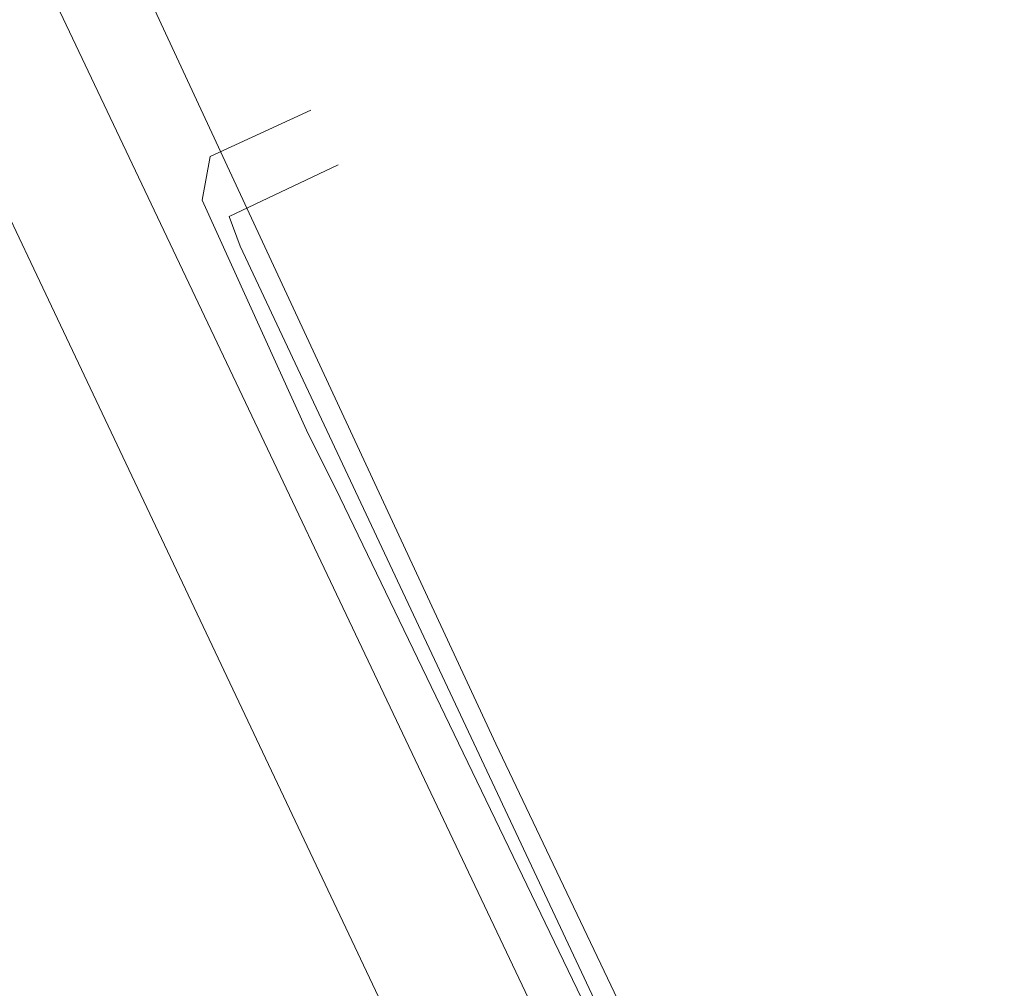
# Model space of a CAD drawing. Header units: metres. Extents: x 45249 to 48959, y 371564 to 373092.
# Tile 23 of 31: x 45450 to 45476, y 372195 to 372220. Entities that reach past the tile are written whole.
import ezdxf
from ezdxf.lldxf.tags import DXFTag

# ---------------------------------------------------------------- set-up
doc = ezdxf.new("R2010")
doc.units = ezdxf.units.M
doc.header["$MEASUREMENT"] = 0
for name, color, linetype, lineweight in [('B-WE-KL-DATA_KPN', 254, 'KL-TELECOM-ALGEMEEN-N', 15), ('B-WE-KL-ET_LS-G', 254, 'KL-LS-N', 15), ('BESTAANDE RIOLERING', 254, 'Continuous', 15)]:
    doc.layers.add(name, color=color, linetype=linetype, lineweight=lineweight)
doc.styles.get("Standard").update_dxf_attribs({"font": 'arial.ttf'})
tags = doc.linetypes.add('KL-LS-N', pattern='A,4,-1,[103,NLCS.SHX,S=0.75,R=0,X=0,Y=0],-1,4,-1,["L",Standard,S=1,R=0,X=0,Y=-0.5],-2', length=13).pattern_tags.tags
tags[18] = DXFTag(74, 10)
doc.linetypes.add('KL-TELECOM-ALGEMEEN-N', pattern='A,7,-1,[101,NLCS.SHX,S=0.5,R=0,X=0,Y=0],-1', length=9)

msp = doc.modelspace()

# ---------------------------------------------------------------- linework, layer by layer
at = {"layer": 'B-WE-KL-DATA_KPN', "color": 3, "lineweight": 0}
msp.add_lwpolyline([(45432.821, 372265.036), (45462.607, 372200.964), (45466.25, 372193.321), (45471.321, 372182.536)], dxfattribs=at)
msp.add_lwpolyline([(45432.821, 372265.036), (45462.607, 372200.964), (45466.25, 372193.321), (45471.321, 372182.536)], dxfattribs=at)
at = {"layer": 'B-WE-KL-ET_LS-G', "color": 1, "lineweight": 0}
msp.add_lwpolyline([(45430.607, 372255.75), (45442.107, 372231.107), (45450.393, 372213.607), (45461.321, 372190.536), (45464.679, 372183.179)], dxfattribs=at)
msp.add_lwpolyline([(45430.607, 372255.75), (45442.107, 372231.107), (45450.393, 372213.607), (45461.321, 372190.536), (45464.679, 372183.179)], dxfattribs=at)
at = {"layer": 'BESTAANDE RIOLERING', "lineweight": 0}
for points in [[(45448.036, 372227.179), (45448.036, 372226.75), (45448.179, 372226.464), (45467.179, 372186.464), (45474.679, 372170.536)], [(45448.036, 372227.179), (45448.036, 372226.75), (45448.179, 372226.464), (45467.179, 372186.464), (45474.679, 372170.536)], [(45457.75, 372217.607), (45455.107, 372216.393), (45454.893, 372215.25), (45457.679, 372209.107), (45458.393, 372207.679), (45465.464, 372193.036), (45475.107, 372170.821)], [(45457.75, 372217.607), (45455.107, 372216.393), (45454.893, 372215.25), (45457.679, 372209.107), (45458.393, 372207.679), (45465.464, 372193.036), (45475.107, 372170.821)], [(45475.964, 372171.179), (45475.893, 372171.607), (45475.607, 372172.107), (45455.893, 372214.036), (45455.607, 372214.821), (45458.464, 372216.179)], [(45475.964, 372171.179), (45475.893, 372171.607), (45475.607, 372172.107), (45455.893, 372214.036), (45455.607, 372214.821), (45458.464, 372216.179)]]:
    msp.add_lwpolyline(points, dxfattribs=at)

doc.saveas('drawing.dxf')
